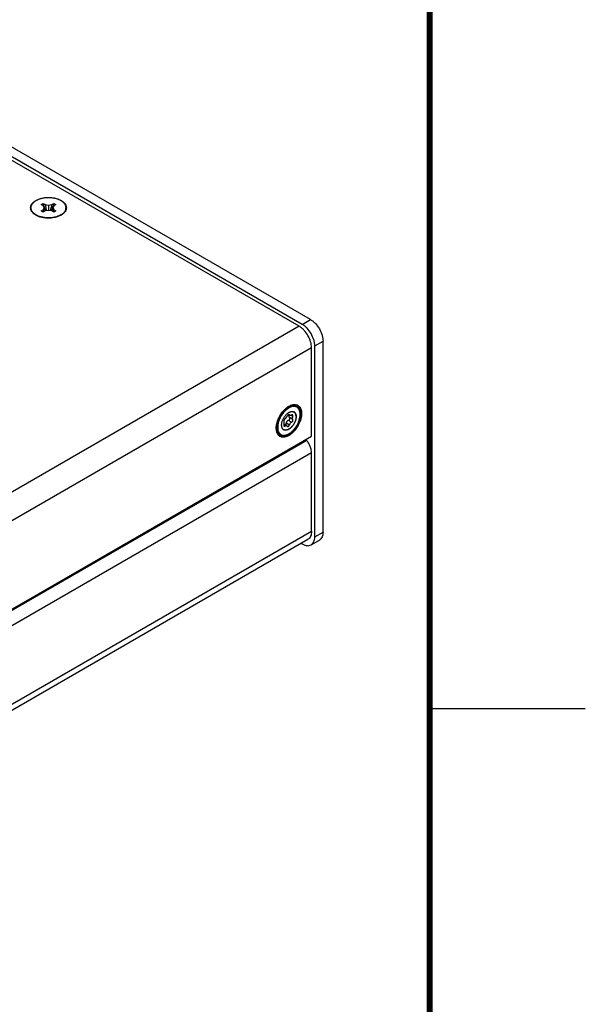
# Model space of a CAD drawing. Header units: inches. Extents: x 0 to 34, y 0 to 22.
# Tile 53 of 54: x 32.2 to 34, y 15.5 to 18.7. Entities that reach past the tile are written whole.
import ezdxf

# ---------------------------------------------------------------- set-up
doc = ezdxf.new("R2010")
doc.units = ezdxf.units.IN
doc.header["$LTSCALE"] = 1.87
doc.header["$MEASUREMENT"] = 0
doc.layers.get('0').update_dxf_attribs({"linetype": 'CONTINUOUS'})
doc.layers.add('02___PRT_ALL_AXES', color=7, linetype='CONTINUOUS')
doc.layers.add('COSMETIC', color=7, linetype='CONTINUOUS')

msp = doc.modelspace()

# ---------------------------------------------------------------- linework, layer by layer
at = {"color": 7, "linetype": 'CONTINUOUS'}
for p, q in [((33.1172, 17.7512), (27.2723, 21.126)), ((33.0907, 17.7359), (27.2458, 21.1107)), ((32.2512, 18.121), (32.2576, 18.1247)), ((32.2576, 18.1173), (32.2512, 18.121)), ((32.2576, 18.1247), (32.2639, 18.121)), ((32.2606, 18.1109), (32.2576, 18.1173)), ((32.2639, 18.121), (32.2751, 18.1193)), ((32.2751, 18.1193), (32.2862, 18.121)), ((32.2751, 18.1193), (32.2751, 18.1025)), ((32.2862, 18.121), (32.2926, 18.1247)), ((32.2926, 18.1173), (32.2896, 18.1109)), ((32.2926, 18.1247), (32.2989, 18.121)), ((32.2989, 18.121), (32.2926, 18.1173)), ((32.2353, 18.0874), (32.2302, 18.0913)), ((32.2512, 18.1008), (32.2576, 18.1045)), ((32.2576, 18.0971), (32.2512, 18.1008)), ((32.2576, 18.1045), (32.2606, 18.1109)), ((32.2639, 18.1008), (32.2576, 18.0971)), ((32.2751, 18.1025), (32.2639, 18.1008)), ((32.2862, 18.1008), (32.2751, 18.1025)), ((32.2926, 18.0971), (32.2862, 18.1008)), ((32.2896, 18.1109), (32.2926, 18.1045)), ((32.2926, 18.1045), (32.2989, 18.1008)), ((32.2989, 18.1008), (32.2926, 18.0971)), ((32.3148, 18.0879), (32.3199, 18.0913)), ((32.3154, 18.0879), (32.3199, 18.0913)), ((33.0907, 17.7359), (33.1172, 17.7512)), ((33.1307, 17.6667), (33.1572, 17.682)), ((33.1572, 17.068), (33.1572, 17.682)), ((33.1307, 17.0527), (33.1307, 17.6667)), ((33.0401, 17.4666), (33.0354, 17.4627)), ((33.0409, 17.4662), (33.0358, 17.462)), ((33.0454, 17.4701), (33.0401, 17.4666)), ((33.0494, 17.4721), (33.0454, 17.4701)), ((33.0491, 17.4123), (33.039, 17.4182)), ((33.0563, 17.4212), (33.0461, 17.4271)), ((33.047, 17.4458), (33.0503, 17.4439)), ((33.0491, 17.4451), (33.0478, 17.4459)), ((33.0491, 17.4451), (33.0486, 17.4457)), ((33.0597, 17.4301), (33.0495, 17.4359)), ((33.0597, 17.4396), (33.053, 17.4435)), ((33.0084, 17.4116), (33.008, 17.4052)), ((33.0115, 17.4048), (33.0117, 17.401)), ((33.0351, 17.409), (33.0313, 17.4112)), ((33.0319, 17.4149), (33.0406, 17.4098)), ((33.0423, 17.4083), (33.0431, 17.4076)), ((33.119, 17.0269), (33.1455, 17.0422)), ((33.1307, 17.0527), (33.1572, 17.068)), ((33.0868, 17.0319), (33.0907, 17.0297))]:
    msp.add_line(p, q, dxfattribs=at)
at = {"color": 3, "linetype": 'CONTINUOUS'}
for p, q in [((33.0805, 17.73), (27.256, 21.0929)), ((32.3204, 18.0905), (32.3157, 18.0874)), ((33.0805, 17.73), (30.9694, 16.5111)), ((33.1204, 17.6608), (31.0493, 16.4649)), ((33.1204, 17.3762), (33.1204, 17.6608)), ((33.0489, 17.4733), (33.0526, 17.4751)), ((33.0072, 17.3966), (33.0069, 17.4008)), ((31.2957, 16.3227), (33.1204, 17.3762)), ((33.1047, 17.3626), (31.2997, 16.3204)), ((33.1047, 17.3626), (33.1024, 17.3658)), ((33.1204, 17.3224), (31.342, 16.2955)), ((33.1204, 17.0705), (33.1204, 17.3224)), ((31.4057, 16.0804), (33.1204, 17.0705)), ((31.4057, 16.0613), (33.1087, 17.0446))]:
    msp.add_line(p, q, dxfattribs=at)
at = {"color": 2, "linetype": 'CONTINUOUS'}
msp.add_line((33.5, 16.5), (34, 16.5), dxfattribs=at)
at = {"color": 7, "linetype": 'CONTINUOUS', "const_width": 0.02}
msp.add_lwpolyline([(33.5, 0.5), (33.5, 21.5)], dxfattribs=at)
at = {"color": 7, "linetype": 'CONTINUOUS'}
for centre, radius, start, end in [((32.5596, 18.2152), 0.3153, 196.6821, 201.2205), ((32.6224, 18.1939), 0.3658, 191.4886, 194.623), ((31.9278, 18.1939), 0.3658, 345.377, 348.5114), ((31.9905, 18.2152), 0.3153, 338.7795, 343.3179), ((32.3446, 18.1442), 0.0957, 204.5637, 208.3967), ((32.4135, 18.1606), 0.1608, 197.981, 201.7743), ((32.1366, 18.1606), 0.1608, 338.2257, 342.019), ((32.2056, 18.1442), 0.0957, 331.6033, 335.4363), ((33.084, 17.4089), 0.069, 132.3481, 133.0276), ((33.0807, 17.4126), 0.0639, 127.779, 132.4167), ((33.0778, 17.4163), 0.0593, 126.5585, 127.7591), ((33.0664, 17.435), 0.0409, 112.4191, 114.5424), ((33.0586, 17.4447), 0.011, 59.9949, 62.119), ((33.0631, 17.4573), 0.0178, 60.0129, 69.6063), ((33.0638, 17.457), 0.0177, 60.0001, 62.609), ((33.0366, 17.4066), 0.011, 237.8918, 239.9943), ((33.0285, 17.3959), 0.0177, 237.3825, 239.999)]:
    msp.add_arc(centre, radius, start, end, dxfattribs=at)
at = {"color": 3, "linetype": 'CONTINUOUS'}
for centre, radius, start, end in [((32.2552, 18.1249), 0.0428, 230.5257, 233.4996), ((32.2694, 18.1515), 0.0731, 248.0437, 251.9492), ((33.0976, 17.398), 0.0902, 137.4134, 141.215), ((33.0695, 17.4362), 0.0425, 110.5178, 113.5059), ((33.0591, 17.4022), 0.0521, 179.9949, 181.5309)]:
    msp.add_arc(centre, radius, start, end, dxfattribs=at)
for points, knots in [([(32.228, 18.0919), (32.2261, 18.0934), (32.2229, 18.0965), (32.2193, 18.102), (32.2175, 18.1079), (32.2175, 18.1139), (32.2193, 18.1198), (32.2229, 18.1253), (32.228, 18.1303), (32.2322, 18.1331), (32.2344, 18.1344)], [0, 0, 0, 0, 0.134836, 0.257163, 0.370541, 0.480645, 0.59399, 0.716349, 0.851461, 1, 1, 1, 1]), ([(32.2344, 18.1344), (32.2369, 18.1358), (32.2422, 18.1383), (32.254, 18.1422), (32.2702, 18.1446), (32.2866, 18.1438), (32.2993, 18.1412), (32.3079, 18.1383), (32.3156, 18.1347), (32.3221, 18.1303), (32.3272, 18.1253), (32.3308, 18.1198), (32.3326, 18.1139), (32.3326, 18.1079), (32.3308, 18.102), (32.3285, 18.0985), (32.3272, 18.0969)], [0, 0, 0, 0, 0.065589, 0.136121, 0.28639, 0.439741, 0.51383, 0.584273, 0.649945, 0.710158, 0.764713, 0.814207, 0.86008, 0.904629, 0.95049, 1, 1, 1, 1]), ([(32.2421, 18.0837), (32.2409, 18.0842), (32.2366, 18.0861), (32.2325, 18.0884), (32.2297, 18.0905)], [0, 0, 0, 0, 0.263554, 1, 1, 1, 1]), ([(32.3029, 18.0819), (32.2985, 18.0804), (32.2892, 18.0784), (32.2748, 18.0774), (32.2605, 18.0784), (32.2512, 18.0806), (32.2468, 18.082)], [0, 0, 0, 0, 0.244973, 0.500387, 0.75571, 1, 1, 1, 1]), ([(32.3157, 18.0874), (32.3148, 18.0869), (32.3107, 18.0847), (32.3063, 18.0829), (32.3029, 18.0819)], [0, 0, 0, 0, 0.238183, 1, 1, 1, 1]), ([(32.3272, 18.0969), (32.3267, 18.0963), (32.3247, 18.094), (32.3223, 18.0919), (32.3204, 18.0905)], [0, 0, 0, 0, 0.238312, 1, 1, 1, 1]), ([(33.1204, 17.6608), (33.1204, 17.6639), (33.1198, 17.6705), (33.1167, 17.684), (33.1094, 17.7005), (33.0987, 17.7151), (33.0886, 17.7246), (33.0832, 17.7284), (33.0805, 17.73)], [0, 0, 0, 0, 0.114171, 0.23756, 0.499994, 0.762432, 0.885824, 1, 1, 1, 1]), ([(33.0882, 17.4491), (33.0882, 17.4463), (33.0878, 17.4404), (33.0853, 17.4282), (33.0792, 17.413), (33.0703, 17.3992), (33.0617, 17.3895), (33.0549, 17.3835), (33.0479, 17.3786), (33.0408, 17.3752), (33.0339, 17.3733), (33.0274, 17.3729), (33.0214, 17.3743), (33.0162, 17.3773), (33.0121, 17.3818), (33.0101, 17.3855), (33.0094, 17.3875)], [0, 0, 0, 0, 0.065588, 0.13612, 0.286391, 0.439746, 0.513838, 0.584283, 0.649957, 0.710171, 0.764726, 0.814219, 0.86009, 0.904636, 0.950494, 1, 1, 1, 1]), ([(33.0164, 17.4378), (33.0172, 17.4393), (33.0204, 17.4452), (33.0241, 17.4507), (33.0273, 17.4546)], [0, 0, 0, 0, 0.251379, 1, 1, 1, 1]), ([(33.0312, 17.4591), (33.0319, 17.4599), (33.0348, 17.463), (33.038, 17.4658), (33.0405, 17.4678)], [0, 0, 0, 0, 0.257191, 1, 1, 1, 1]), ([(33.0405, 17.4678), (33.0412, 17.4683), (33.0439, 17.4703), (33.0467, 17.4722), (33.0489, 17.4733)], [0, 0, 0, 0, 0.258973, 1, 1, 1, 1]), ([(33.0546, 17.4759), (33.0569, 17.4768), (33.0612, 17.478), (33.0678, 17.4783), (33.0738, 17.477), (33.0772, 17.475), (33.0787, 17.4738)], [0, 0, 0, 0, 0.280543, 0.535048, 0.770929, 1, 1, 1, 1]), ([(33.0787, 17.4738), (33.0803, 17.4726), (33.0831, 17.4695), (33.0861, 17.4636), (33.0879, 17.4567), (33.0882, 17.4517), (33.0882, 17.4491)], [0, 0, 0, 0, 0.218239, 0.453839, 0.713993, 1, 1, 1, 1]), ([(33.0069, 17.4022), (33.0069, 17.4035), (33.0072, 17.4094), (33.0082, 17.4153), (33.0094, 17.4196)], [0, 0, 0, 0, 0.236059, 1, 1, 1, 1]), ([(33.0094, 17.4196), (33.0098, 17.4212), (33.0116, 17.4274), (33.0142, 17.4334), (33.0164, 17.4378)], [0, 0, 0, 0, 0.244032, 1, 1, 1, 1]), ([(33.0094, 17.3875), (33.0091, 17.3882), (33.0081, 17.3911), (33.0075, 17.3942), (33.0072, 17.3966)], [0, 0, 0, 0, 0.238313, 1, 1, 1, 1]), ([(33.1204, 17.3224), (33.1204, 17.3257), (33.1196, 17.3327), (33.1164, 17.3431), (33.1115, 17.3533), (33.1071, 17.3596), (33.1047, 17.3626)], [0, 0, 0, 0, 0.227992, 0.477639, 0.738898, 1, 1, 1, 1]), ([(33.1204, 17.0705), (33.1204, 17.0676), (33.12, 17.0622), (33.1178, 17.0547), (33.1141, 17.0486), (33.1106, 17.0457), (33.1087, 17.0446)], [0, 0, 0, 0, 0.289536, 0.549108, 0.78225, 1, 1, 1, 1])]:
    msp.add_open_spline(points, degree=3, knots=knots, dxfattribs=at)
at = {"color": 7, "linetype": 'CONTINUOUS'}
for points, knots in [([(32.2302, 18.0913), (32.2293, 18.092), (32.2274, 18.0936), (32.2249, 18.0961), (32.2228, 18.0988), (32.2211, 18.1015), (32.2199, 18.1044), (32.2192, 18.1068), (32.2189, 18.1088), (32.2188, 18.1102), (32.2188, 18.1117), (32.2189, 18.1131), (32.2192, 18.1146), (32.2196, 18.1165), (32.2205, 18.1189), (32.222, 18.1217), (32.2235, 18.124), (32.225, 18.1257), (32.2266, 18.1274), (32.2289, 18.1295), (32.2319, 18.1318), (32.2341, 18.1332), (32.2353, 18.1339)], [0, 0, 0, 0, 0.070261, 0.136996, 0.200401, 0.260818, 0.318748, 0.374839, 0.402455, 0.429909, 0.457312, 0.484772, 0.512399, 0.540298, 0.59727, 0.656441, 0.718383, 0.750542, 0.783537, 0.852113, 0.924278, 1, 1, 1, 1]), ([(32.3199, 18.0913), (32.3209, 18.0921), (32.3229, 18.0937), (32.3255, 18.0964), (32.3276, 18.0992), (32.3293, 18.1021), (32.3303, 18.1046), (32.3308, 18.1066), (32.3311, 18.1081), (32.3313, 18.1097), (32.3313, 18.1112), (32.3313, 18.1127), (32.331, 18.1148), (32.3303, 18.1173), (32.329, 18.1203), (32.3272, 18.1232), (32.325, 18.1259), (32.3224, 18.1286), (32.3193, 18.1311), (32.3158, 18.1334), (32.312, 18.1355), (32.3079, 18.1373), (32.3034, 18.139), (32.2988, 18.1404), (32.2939, 18.1416), (32.2888, 18.1424), (32.2837, 18.143), (32.2784, 18.1434), (32.2731, 18.1434), (32.2679, 18.1432), (32.2627, 18.1426), (32.2576, 18.1418), (32.2527, 18.1407), (32.248, 18.1394), (32.2435, 18.1378), (32.2392, 18.136), (32.2366, 18.1346), (32.2353, 18.1339)], [0, 0, 0, 0, 0.028756, 0.056001, 0.081829, 0.1064, 0.129953, 0.141448, 0.152808, 0.16408, 0.175312, 0.186553, 0.197852, 0.220798, 0.24452, 0.26931, 0.295393, 0.322916, 0.35196, 0.382544, 0.414635, 0.448152, 0.48298, 0.518971, 0.555952, 0.593732, 0.6321, 0.670839, 0.709723, 0.748524, 0.787015, 0.824974, 0.862192, 0.898469, 0.933627, 0.967516, 1, 1, 1, 1]), ([(32.3148, 18.0879), (32.3134, 18.0871), (32.3103, 18.0855), (32.3055, 18.0835), (32.3003, 18.0818), (32.2948, 18.0804), (32.2891, 18.0794), (32.2832, 18.0787), (32.2772, 18.0784), (32.2712, 18.0784), (32.2653, 18.0789), (32.2595, 18.0796), (32.2538, 18.0808), (32.2484, 18.0822), (32.2433, 18.084), (32.2385, 18.0861), (32.2342, 18.0885), (32.2315, 18.0903), (32.2302, 18.0913)], [0, 0, 0, 0, 0.056666, 0.116071, 0.17791, 0.241822, 0.307381, 0.374125, 0.441561, 0.509181, 0.576472, 0.64293, 0.708069, 0.771435, 0.832621, 0.891276, 0.947129, 1, 1, 1, 1]), ([(33.1307, 17.6667), (33.1307, 17.6699), (33.1301, 17.6764), (33.127, 17.6899), (33.1197, 17.7065), (33.109, 17.7211), (33.0989, 17.7305), (33.0935, 17.7343), (33.0907, 17.7359)], [0, 0, 0, 0, 0.114171, 0.23756, 0.499994, 0.762432, 0.885824, 1, 1, 1, 1]), ([(33.1172, 17.7512), (33.12, 17.7496), (33.1254, 17.7458), (33.1355, 17.7364), (33.1462, 17.7218), (33.1535, 17.7052), (33.1566, 17.6917), (33.1572, 17.6852), (33.1572, 17.682)], [0, 0, 0, 0, 0.114176, 0.237568, 0.500006, 0.76244, 0.885829, 1, 1, 1, 1]), ([(33.0358, 17.462), (33.0341, 17.4605), (33.0308, 17.4572), (33.0264, 17.4519), (33.0222, 17.4461), (33.0185, 17.4399), (33.0153, 17.4335), (33.0127, 17.427), (33.0107, 17.4204), (33.0098, 17.416), (33.0094, 17.4138)], [0, 0, 0, 0, 0.121229, 0.246562, 0.374555, 0.503661, 0.632288, 0.758861, 0.881884, 1, 1, 1, 1]), ([(33.037, 17.4593), (33.0354, 17.4578), (33.0323, 17.4547), (33.0281, 17.4496), (33.0242, 17.4441), (33.0208, 17.4382), (33.0178, 17.4321), (33.0153, 17.4259), (33.0134, 17.4197), (33.0126, 17.4156), (33.0122, 17.4135)], [0, 0, 0, 0, 0.1217, 0.247284, 0.375342, 0.50437, 0.632826, 0.75919, 0.882017, 1, 1, 1, 1]), ([(33.0243, 17.4122), (33.0243, 17.4128), (33.0243, 17.4142), (33.0245, 17.417), (33.0252, 17.4206), (33.0264, 17.4249), (33.0281, 17.4293), (33.0301, 17.4336), (33.0326, 17.4377), (33.0353, 17.4416), (33.0383, 17.4451), (33.0415, 17.4483), (33.0449, 17.4509), (33.0483, 17.4531), (33.0511, 17.4544), (33.0534, 17.4551), (33.055, 17.4555), (33.0566, 17.4557), (33.0582, 17.4558), (33.0597, 17.4557), (33.0611, 17.4554), (33.0625, 17.455), (33.0633, 17.4546), (33.0637, 17.4544)], [0, 0, 0, 0, 0.030564, 0.062197, 0.128288, 0.197601, 0.269299, 0.342416, 0.415931, 0.488804, 0.560024, 0.628652, 0.693872, 0.755049, 0.811793, 0.838488, 0.864083, 0.888637, 0.912236, 0.935005, 0.957095, 0.978691, 1, 1, 1, 1]), ([(33.0514, 17.4723), (33.0505, 17.4719), (33.0487, 17.4711), (33.0461, 17.4697), (33.0435, 17.4681), (33.0418, 17.4669), (33.0409, 17.4662)], [0, 0, 0, 0, 0.236766, 0.482533, 0.737072, 1, 1, 1, 1]), ([(33.0526, 17.4698), (33.0518, 17.4694), (33.05, 17.4686), (33.0475, 17.4673), (33.045, 17.4657), (33.0433, 17.4645), (33.0425, 17.4639)], [0, 0, 0, 0, 0.236766, 0.482533, 0.737072, 1, 1, 1, 1]), ([(33.0491, 17.4726), (33.05, 17.4729), (33.0516, 17.4736), (33.0549, 17.4746), (33.0575, 17.4751), (33.0592, 17.4753)], [0, 0, 0, 0, 0.26268, 0.516814, 1, 1, 1, 1]), ([(33.061, 17.4752), (33.0593, 17.4751), (33.0568, 17.4747), (33.0534, 17.4738), (33.0516, 17.4731), (33.0508, 17.4728)], [0, 0, 0, 0, 0.479314, 0.734323, 1, 1, 1, 1]), ([(33.072, 17.4727), (33.0713, 17.4731), (33.0698, 17.4737), (33.0675, 17.4744), (33.065, 17.4748), (33.0624, 17.4749), (33.0597, 17.4747), (33.057, 17.4742), (33.0542, 17.4734), (33.0523, 17.4727), (33.0514, 17.4723)], [0, 0, 0, 0, 0.111969, 0.225693, 0.342377, 0.463068, 0.588624, 0.719696, 0.856736, 1, 1, 1, 1]), ([(33.0836, 17.4465), (33.0836, 17.4477), (33.0836, 17.45), (33.0831, 17.4535), (33.0825, 17.4562), (33.0819, 17.4583), (33.0812, 17.4602), (33.0802, 17.4624), (33.0787, 17.4648), (33.0769, 17.4669), (33.0749, 17.4687), (33.0726, 17.4701), (33.0702, 17.4712), (33.0675, 17.4719), (33.0648, 17.4722), (33.0618, 17.4722), (33.0588, 17.4717), (33.0557, 17.4709), (33.0536, 17.4702), (33.0526, 17.4698)], [0, 0, 0, 0, 0.075737, 0.147915, 0.21653, 0.249547, 0.281729, 0.343722, 0.402945, 0.459967, 0.515495, 0.570347, 0.625391, 0.68148, 0.73939, 0.799773, 0.86313, 0.929806, 1, 1, 1, 1]), ([(33.0592, 17.4753), (33.0603, 17.4754), (33.062, 17.4755), (33.0643, 17.4753), (33.0659, 17.475), (33.0675, 17.4746), (33.0691, 17.4741), (33.0706, 17.4735), (33.0715, 17.473), (33.072, 17.4728)], [0, 0, 0, 0, 0.260879, 0.387768, 0.512678, 0.635949, 0.757962, 0.879154, 1, 1, 1, 1]), ([(33.0693, 17.474), (33.0686, 17.4743), (33.0673, 17.4747), (33.0653, 17.4751), (33.0632, 17.4753), (33.0617, 17.4752), (33.061, 17.4752)], [0, 0, 0, 0, 0.241205, 0.487202, 0.739658, 1, 1, 1, 1]), ([(33.0641, 17.4542), (33.0646, 17.4539), (33.0657, 17.4532), (33.067, 17.4518), (33.0682, 17.4502), (33.0692, 17.4484), (33.07, 17.4463), (33.0705, 17.4441), (33.0709, 17.4416), (33.0709, 17.44), (33.0709, 17.4391)], [0, 0, 0, 0, 0.108013, 0.218062, 0.332, 0.451362, 0.577272, 0.710491, 0.851435, 1, 1, 1, 1]), ([(33.0706, 17.4393), (33.0706, 17.4401), (33.0705, 17.4418), (33.0702, 17.4441), (33.0697, 17.4463), (33.0689, 17.4484), (33.068, 17.4502), (33.0669, 17.4518), (33.0656, 17.4531), (33.0646, 17.4539), (33.0641, 17.4542)], [0, 0, 0, 0, 0.14808, 0.288805, 0.422026, 0.548111, 0.667755, 0.781973, 0.892154, 1, 1, 1, 1]), ([(33.0727, 17.4723), (33.0731, 17.4721), (33.074, 17.4715), (33.0753, 17.4705), (33.0765, 17.4694), (33.0777, 17.4682), (33.0787, 17.4669), (33.08, 17.4651), (33.0811, 17.463), (33.082, 17.4608), (33.0828, 17.4585), (33.0836, 17.4554), (33.0841, 17.4514), (33.0842, 17.4487), (33.0842, 17.4473)], [0, 0, 0, 0, 0.055592, 0.111346, 0.167479, 0.224193, 0.281662, 0.340042, 0.460087, 0.522091, 0.58554, 0.717041, 0.855166, 1, 1, 1, 1]), ([(33.0117, 17.401), (33.0118, 17.3998), (33.0121, 17.3975), (33.0129, 17.394), (33.014, 17.3909), (33.0154, 17.3881), (33.0171, 17.3856), (33.0191, 17.3835), (33.0214, 17.3818), (33.0239, 17.3805), (33.0266, 17.3796), (33.0295, 17.3791), (33.0326, 17.379), (33.0358, 17.3794), (33.0391, 17.3802), (33.0425, 17.3814), (33.0459, 17.383), (33.0493, 17.385), (33.0528, 17.3873), (33.0561, 17.39), (33.0594, 17.3931), (33.0626, 17.3964), (33.0656, 17.3999), (33.0685, 17.4037), (33.0712, 17.4078), (33.0737, 17.4119), (33.076, 17.4162), (33.0779, 17.4206), (33.0797, 17.425), (33.0811, 17.4294), (33.0822, 17.4338), (33.083, 17.4381), (33.0835, 17.4423), (33.0836, 17.4451), (33.0836, 17.4465)], [0, 0, 0, 0, 0.029483, 0.057413, 0.083856, 0.108946, 0.132894, 0.155986, 0.178574, 0.201053, 0.223826, 0.247271, 0.271713, 0.297406, 0.324524, 0.353172, 0.383384, 0.415139, 0.448366, 0.482954, 0.518755, 0.555598, 0.593286, 0.631608, 0.670339, 0.709248, 0.7481, 0.786659, 0.824697, 0.861994, 0.898346, 0.933566, 0.967494, 1, 1, 1, 1]), ([(33.0826, 17.4337), (33.0821, 17.4316), (33.081, 17.4275), (33.0787, 17.4213), (33.0759, 17.4152), (33.0727, 17.4094), (33.069, 17.4037), (33.065, 17.3985), (33.0607, 17.3937), (33.0561, 17.3894), (33.0514, 17.3857), (33.0466, 17.3826), (33.0418, 17.3803), (33.037, 17.3787), (33.033, 17.378), (33.0299, 17.3779), (33.0277, 17.378), (33.0256, 17.3783), (33.0235, 17.3788), (33.0215, 17.3796), (33.0203, 17.3802), (33.0197, 17.3806)], [0, 0, 0, 0, 0.069058, 0.140163, 0.212617, 0.285668, 0.358542, 0.43047, 0.500721, 0.568633, 0.63365, 0.695355, 0.753514, 0.808114, 0.859403, 0.883983, 0.907956, 0.931425, 0.9545, 0.977309, 1, 1, 1, 1]), ([(33.0706, 17.4393), (33.0706, 17.4386), (33.0705, 17.4373), (33.0703, 17.4345), (33.0696, 17.4309), (33.0684, 17.4265), (33.0668, 17.4222), (33.0647, 17.4179), (33.0622, 17.4138), (33.0595, 17.4099), (33.0565, 17.4063), (33.0533, 17.4032), (33.0499, 17.4005), (33.0471, 17.3987), (33.0448, 17.3976), (33.0431, 17.3969), (33.0414, 17.3964), (33.0398, 17.396), (33.0382, 17.3958), (33.0366, 17.3957), (33.0351, 17.3958), (33.0337, 17.396), (33.0324, 17.3965), (33.0315, 17.3968), (33.0311, 17.3971)], [0, 0, 0, 0, 0.030561, 0.062194, 0.128286, 0.197597, 0.269293, 0.342408, 0.415922, 0.488793, 0.560011, 0.628636, 0.693853, 0.755027, 0.783981, 0.811804, 0.838496, 0.864091, 0.888642, 0.91224, 0.935008, 0.957097, 0.978692, 1, 1, 1, 1]), ([(33.0709, 17.4391), (33.0709, 17.4384), (33.0709, 17.4371), (33.0706, 17.4342), (33.07, 17.4306), (33.0687, 17.4262), (33.067, 17.4218), (33.0649, 17.4175), (33.0625, 17.4133), (33.0597, 17.4094), (33.0566, 17.4059), (33.0539, 17.4033), (33.0516, 17.4014), (33.0499, 17.4001), (33.0482, 17.399), (33.0465, 17.3981), (33.0448, 17.3972), (33.0431, 17.3966), (33.0414, 17.3961), (33.0398, 17.3957), (33.0382, 17.3955), (33.0366, 17.3955), (33.0351, 17.3956), (33.0337, 17.3959), (33.0323, 17.3964), (33.0315, 17.3968), (33.0311, 17.3971)], [0, 0, 0, 0, 0.030656, 0.062393, 0.12872, 0.198294, 0.270255, 0.343615, 0.417331, 0.490339, 0.561611, 0.630193, 0.663225, 0.695291, 0.72632, 0.756255, 0.78506, 0.812717, 0.839237, 0.864654, 0.889035, 0.912479, 0.935119, 0.957118, 0.978673, 1, 1, 1, 1]), ([(33.0351, 17.4322), (33.035, 17.4321), (33.0346, 17.4319), (33.0342, 17.4315), (33.0337, 17.431), (33.0331, 17.4302), (33.0325, 17.4292), (33.032, 17.4281), (33.0317, 17.4271), (33.0315, 17.4265), (33.0314, 17.4258), (33.0313, 17.4252), (33.0313, 17.4247), (33.0314, 17.4242), (33.0315, 17.4238), (33.0316, 17.4235), (33.0317, 17.4234)], [0, 0, 0, 0, 0.057531, 0.119964, 0.186507, 0.256341, 0.401988, 0.548646, 0.619729, 0.687944, 0.752402, 0.812347, 0.867207, 0.916683, 0.960811, 1, 1, 1, 1]), ([(33.0325, 17.4195), (33.0325, 17.4199), (33.0325, 17.4207), (33.0324, 17.4217), (33.0321, 17.4226), (33.0318, 17.4232), (33.0317, 17.4234)], [0, 0, 0, 0, 0.296564, 0.562118, 0.795782, 1, 1, 1, 1]), ([(33.0317, 17.4139), (33.0318, 17.4144), (33.0321, 17.4153), (33.0323, 17.4168), (33.0325, 17.4182), (33.0325, 17.4191), (33.0325, 17.4195)], [0, 0, 0, 0, 0.265939, 0.524167, 0.770243, 1, 1, 1, 1]), ([(33.0351, 17.4322), (33.0354, 17.4325), (33.0361, 17.433), (33.0371, 17.4339), (33.038, 17.4349), (33.039, 17.436), (33.0399, 17.4372), (33.0408, 17.4385), (33.0416, 17.4398), (33.042, 17.4407), (33.0423, 17.4411)], [0, 0, 0, 0, 0.104909, 0.219428, 0.342005, 0.470751, 0.603355, 0.737336, 0.870331, 1, 1, 1, 1]), ([(33.0353, 17.4129), (33.0355, 17.4129), (33.036, 17.4131), (33.0367, 17.4135), (33.0373, 17.414), (33.0379, 17.4147), (33.0383, 17.4155), (33.0388, 17.4166), (33.0389, 17.4176), (33.039, 17.4182)], [0, 0, 0, 0, 0.107171, 0.219283, 0.337502, 0.461951, 0.591864, 0.725905, 1, 1, 1, 1]), ([(33.0461, 17.4271), (33.0456, 17.427), (33.0446, 17.4267), (33.0435, 17.4261), (33.0427, 17.4256), (33.0419, 17.425), (33.0409, 17.424), (33.0402, 17.423), (33.0398, 17.422), (33.0394, 17.421), (33.0391, 17.4198), (33.039, 17.4187), (33.039, 17.4182)], [0, 0, 0, 0, 0.121015, 0.243325, 0.304948, 0.366863, 0.49148, 0.617265, 0.68062, 0.744212, 0.871935, 1, 1, 1, 1]), ([(33.0486, 17.4457), (33.0485, 17.4458), (33.0483, 17.4458), (33.0479, 17.4459), (33.0476, 17.4459), (33.0472, 17.4458), (33.0467, 17.4457), (33.0463, 17.4455), (33.0458, 17.4453), (33.0454, 17.445), (33.0449, 17.4446), (33.0443, 17.444), (33.0436, 17.4433), (33.0429, 17.4422), (33.0424, 17.4415), (33.0423, 17.4411)], [0, 0, 0, 0, 0.038298, 0.078883, 0.122865, 0.170954, 0.22352, 0.280622, 0.342103, 0.407601, 0.476629, 0.548579, 0.698365, 0.850962, 1, 1, 1, 1]), ([(33.0461, 17.4271), (33.0466, 17.4272), (33.0475, 17.4275), (33.0488, 17.4283), (33.0498, 17.4295), (33.0504, 17.4306), (33.0507, 17.4315), (33.0508, 17.4322), (33.0509, 17.433), (33.0508, 17.4336), (33.0506, 17.4343), (33.0503, 17.4349), (33.05, 17.4355), (33.0497, 17.4358), (33.0495, 17.4359)], [0, 0, 0, 0, 0.126927, 0.257633, 0.390323, 0.521861, 0.586299, 0.649327, 0.710796, 0.770711, 0.829224, 0.886676, 0.943489, 1, 1, 1, 1]), ([(33.0489, 17.4447), (33.0487, 17.4444), (33.0483, 17.4437), (33.0479, 17.4429), (33.0476, 17.4422), (33.0475, 17.4415), (33.0474, 17.4409), (33.0474, 17.4406)], [0, 0, 0, 0, 0.260569, 0.513182, 0.636899, 0.759201, 1, 1, 1, 1]), ([(33.0474, 17.4406), (33.0474, 17.4401), (33.0475, 17.4395), (33.0477, 17.4387), (33.0481, 17.4378), (33.0486, 17.4369), (33.0492, 17.4362), (33.0495, 17.4359)], [0, 0, 0, 0, 0.246188, 0.369777, 0.493962, 0.744901, 1, 1, 1, 1]), ([(33.0491, 17.4451), (33.0492, 17.445), (33.0493, 17.4447), (33.0496, 17.4444), (33.0499, 17.4441), (33.0501, 17.444), (33.0503, 17.4439)], [0, 0, 0, 0, 0.253876, 0.502359, 0.749576, 1, 1, 1, 1]), ([(33.0563, 17.4212), (33.0554, 17.4209), (33.0538, 17.4199), (33.0517, 17.4178), (33.0501, 17.4152), (33.0494, 17.4133), (33.0491, 17.4123)], [0, 0, 0, 0, 0.232638, 0.481422, 0.740007, 1, 1, 1, 1]), ([(33.0503, 17.4439), (33.0504, 17.4438), (33.0508, 17.4436), (33.0514, 17.4435), (33.0521, 17.4434), (33.0529, 17.4434), (33.0537, 17.4436), (33.0545, 17.4438), (33.0554, 17.4441), (33.056, 17.4443), (33.0563, 17.4445)], [0, 0, 0, 0, 0.095939, 0.198362, 0.309052, 0.428992, 0.558444, 0.697211, 0.844739, 1, 1, 1, 1]), ([(33.0594, 17.4447), (33.0593, 17.4447), (33.0591, 17.4448), (33.0586, 17.445), (33.0581, 17.445), (33.0576, 17.4449), (33.057, 17.4448), (33.0566, 17.4446), (33.0563, 17.4445)], [0, 0, 0, 0, 0.105482, 0.214616, 0.448728, 0.575995, 0.710488, 1, 1, 1, 1]), ([(33.0563, 17.4212), (33.0567, 17.4214), (33.0573, 17.4217), (33.058, 17.4223), (33.0587, 17.423), (33.0594, 17.424), (33.0601, 17.4253), (33.0605, 17.4266), (33.0606, 17.4277), (33.0604, 17.4286), (33.0603, 17.4291), (33.06, 17.4296), (33.0598, 17.4299), (33.0597, 17.4301)], [0, 0, 0, 0, 0.124298, 0.190152, 0.25782, 0.396132, 0.534068, 0.666256, 0.78847, 0.84527, 0.899188, 0.950594, 1, 1, 1, 1]), ([(33.0597, 17.4396), (33.0595, 17.4392), (33.0591, 17.4383), (33.0586, 17.437), (33.0583, 17.4356), (33.0582, 17.4347), (33.0582, 17.4343)], [0, 0, 0, 0, 0.265444, 0.521528, 0.766618, 1, 1, 1, 1]), ([(33.0582, 17.4343), (33.0582, 17.4339), (33.0583, 17.4331), (33.0586, 17.432), (33.059, 17.4309), (33.0595, 17.4303), (33.0597, 17.4301)], [0, 0, 0, 0, 0.266091, 0.519903, 0.763568, 1, 1, 1, 1]), ([(33.0597, 17.4396), (33.0598, 17.4398), (33.0601, 17.4404), (33.0604, 17.4411), (33.0605, 17.4419), (33.0605, 17.4426), (33.0605, 17.4433), (33.0602, 17.4439), (33.0599, 17.4443), (33.0597, 17.4445), (33.0595, 17.4446), (33.0594, 17.4447)], [0, 0, 0, 0, 0.156705, 0.305768, 0.445052, 0.573529, 0.691088, 0.799066, 0.900469, 0.950184, 1, 1, 1, 1]), ([(33.0842, 17.4473), (33.0842, 17.4462), (33.0842, 17.444), (33.0838, 17.4406), (33.0833, 17.4371), (33.0829, 17.4348), (33.0826, 17.4337)], [0, 0, 0, 0, 0.238919, 0.485645, 0.739523, 1, 1, 1, 1]), ([(33.019, 17.381), (33.0182, 17.3814), (33.0167, 17.3824), (33.0146, 17.3843), (33.0128, 17.3864), (33.0113, 17.3889), (33.01, 17.3915), (33.0089, 17.3945), (33.0082, 17.3976), (33.0078, 17.3997), (33.0077, 17.4008)], [0, 0, 0, 0, 0.114462, 0.230003, 0.347791, 0.468791, 0.593877, 0.723778, 0.859075, 1, 1, 1, 1]), ([(33.008, 17.4052), (33.008, 17.4038), (33.0081, 17.4011), (33.0086, 17.3972), (33.0095, 17.3936), (33.0108, 17.3903), (33.0123, 17.3874), (33.0139, 17.3852), (33.0153, 17.3837), (33.0165, 17.3827), (33.0177, 17.3817), (33.0185, 17.3812), (33.019, 17.381)], [0, 0, 0, 0, 0.148557, 0.289452, 0.422641, 0.548537, 0.667874, 0.781791, 0.837226, 0.891911, 0.946084, 1, 1, 1, 1]), ([(33.0094, 17.4138), (33.0092, 17.4123), (33.0088, 17.4093), (33.0087, 17.4063), (33.0087, 17.4048)], [0, 0, 0, 0, 0.511171, 1, 1, 1, 1]), ([(33.0087, 17.4048), (33.0087, 17.4035), (33.0088, 17.4009), (33.0093, 17.3971), (33.0101, 17.3936), (33.0113, 17.3903), (33.0127, 17.3874), (33.0142, 17.3853), (33.0156, 17.3838), (33.0166, 17.3827), (33.0178, 17.3818), (33.0186, 17.3812), (33.019, 17.381)], [0, 0, 0, 0, 0.14795, 0.28851, 0.421694, 0.547816, 0.667516, 0.781795, 0.837354, 0.892094, 0.946233, 1, 1, 1, 1]), ([(33.0122, 17.4135), (33.012, 17.412), (33.0117, 17.4091), (33.0115, 17.4062), (33.0115, 17.4048)], [0, 0, 0, 0, 0.511171, 1, 1, 1, 1]), ([(33.0307, 17.3973), (33.0302, 17.3976), (33.0292, 17.3983), (33.0279, 17.3997), (33.0268, 17.4013), (33.0259, 17.4031), (33.0252, 17.4051), (33.0246, 17.4073), (33.0243, 17.4097), (33.0243, 17.4113), (33.0243, 17.4122)], [0, 0, 0, 0, 0.107848, 0.218028, 0.332242, 0.451886, 0.577973, 0.71119, 0.851907, 1, 1, 1, 1]), ([(33.0317, 17.4139), (33.0316, 17.4136), (33.0315, 17.413), (33.0313, 17.4121), (33.0313, 17.4113), (33.0313, 17.4105), (33.0315, 17.4099), (33.0317, 17.4093), (33.032, 17.4089), (33.0323, 17.4086), (33.0324, 17.4085), (33.0325, 17.4085)], [0, 0, 0, 0, 0.156739, 0.308136, 0.451184, 0.583773, 0.704429, 0.812837, 0.910235, 0.955821, 1, 1, 1, 1]), ([(33.0325, 17.4085), (33.0326, 17.4084), (33.0328, 17.4083), (33.0331, 17.4083), (33.0334, 17.4082), (33.0337, 17.4083), (33.0341, 17.4084), (33.0346, 17.4086), (33.0349, 17.4088), (33.0351, 17.409)], [0, 0, 0, 0, 0.108967, 0.218382, 0.33086, 0.448671, 0.573605, 0.706918, 1, 1, 1, 1]), ([(33.0406, 17.4098), (33.0404, 17.41), (33.04, 17.4102), (33.0393, 17.4103), (33.0386, 17.4104), (33.0379, 17.4104), (33.0372, 17.4102), (33.0365, 17.4099), (33.0358, 17.4095), (33.0353, 17.4092), (33.0351, 17.409)], [0, 0, 0, 0, 0.118302, 0.234628, 0.350983, 0.469509, 0.592218, 0.720831, 0.856595, 1, 1, 1, 1]), ([(33.0423, 17.4083), (33.042, 17.4087), (33.0416, 17.4092), (33.041, 17.4097), (33.0406, 17.4098)], [0, 0, 0, 0, 0.515464, 1, 1, 1, 1]), ([(33.0431, 17.4076), (33.0432, 17.4075), (33.0435, 17.4074), (33.0439, 17.4073), (33.0443, 17.4073), (33.0447, 17.4073), (33.0452, 17.4074), (33.0458, 17.4077), (33.0466, 17.4082), (33.0474, 17.409), (33.0482, 17.41), (33.0488, 17.4111), (33.049, 17.4119), (33.0491, 17.4123)], [0, 0, 0, 0, 0.048236, 0.096642, 0.146128, 0.197466, 0.251261, 0.307903, 0.430105, 0.563694, 0.705925, 0.85284, 1, 1, 1, 1]), ([(33.119, 17.0269), (33.1208, 17.0279), (33.1243, 17.0309), (33.128, 17.0369), (33.1302, 17.0444), (33.1307, 17.0499), (33.1307, 17.0527)], [0, 0, 0, 0, 0.21775, 0.450892, 0.710464, 1, 1, 1, 1]), ([(33.1572, 17.068), (33.1572, 17.0652), (33.1568, 17.0597), (33.1545, 17.0522), (33.1508, 17.0462), (33.1473, 17.0432), (33.1455, 17.0422)], [0, 0, 0, 0, 0.289536, 0.549108, 0.78225, 1, 1, 1, 1]), ([(33.0907, 17.0297), (33.0932, 17.0282), (33.0981, 17.0259), (33.1057, 17.024), (33.1128, 17.0242), (33.1171, 17.0258), (33.119, 17.0269)], [0, 0, 0, 0, 0.289542, 0.549115, 0.782256, 1, 1, 1, 1])]:
    msp.add_open_spline(points, degree=3, knots=knots, dxfattribs=at)
for points in [[(32.2642, 18.1009), (32.2642, 18.1009), (32.2642, 18.1008), (32.2642, 18.1008)], [(32.286, 18.1009), (32.286, 18.1009), (32.286, 18.1008), (32.2859, 18.1008)]]:
    msp.add_open_spline(points, degree=3, dxfattribs=at)
at = {"layer": '02___PRT_ALL_AXES', "color": 7, "linetype": 'CONTINUOUS'}
for p, q in [((33.0491, 17.4726), (33.0467, 17.4715)), ((33.0727, 17.4723), (33.072, 17.4728)), ((33.0077, 17.4008), (33.0075, 17.4022)), ((33.0197, 17.3806), (33.019, 17.381))]:
    msp.add_line(p, q, dxfattribs=at)
at = {"layer": 'COSMETIC', "color": 7, "linetype": 'CONTINUOUS'}
for p, q in [((33.0322, 17.4591), (33.0307, 17.4574)), ((33.0337, 17.4607), (33.0322, 17.4591)), ((33.0369, 17.4637), (33.0337, 17.4607)), ((33.0418, 17.4677), (33.0369, 17.4637)), ((33.0534, 17.4744), (33.0492, 17.4724)), ((33.01, 17.419), (33.0091, 17.4148)), ((33.0078, 17.4027), (33.0078, 17.4008)), ((33.0078, 17.4008), (33.0078, 17.4008)), ((33.0078, 17.4008), (33.008, 17.3989)), ((33.008, 17.3989), (33.0081, 17.3971))]:
    msp.add_line(p, q, dxfattribs=at)
for points, knots in [([(33.0307, 17.4574), (33.0301, 17.4567), (33.0292, 17.4557), (33.0283, 17.4545), (33.0277, 17.4538), (33.0273, 17.4533), (33.0269, 17.4528), (33.0265, 17.4524), (33.0263, 17.4522), (33.0262, 17.452), (33.0261, 17.4519), (33.026, 17.4517), (33.0258, 17.4515), (33.0256, 17.4511), (33.0252, 17.4506), (33.0247, 17.4499), (33.024, 17.4489), (33.0234, 17.448), (33.0228, 17.4472), (33.0225, 17.4467), (33.0222, 17.4464), (33.0221, 17.4461), (33.0219, 17.4459), (33.0218, 17.4457), (33.0216, 17.4454), (33.0213, 17.4449), (33.021, 17.4443), (33.0206, 17.4437), (33.0201, 17.4429), (33.0197, 17.4421), (33.0192, 17.4413), (33.0188, 17.4407), (33.0185, 17.4402), (33.0183, 17.4398), (33.0182, 17.4396), (33.0181, 17.4395), (33.018, 17.4393), (33.0179, 17.4391), (33.0178, 17.4387), (33.0175, 17.4382), (33.0172, 17.4376), (33.0168, 17.4368), (33.0164, 17.4359), (33.016, 17.4351), (33.0157, 17.4345), (33.0154, 17.4338), (33.0151, 17.4334), (33.015, 17.4331), (33.0149, 17.4329), (33.0148, 17.4328), (33.0147, 17.4325), (33.0146, 17.4323), (33.0145, 17.4319), (33.0143, 17.4313), (33.0139, 17.4305), (33.0135, 17.4294), (33.0131, 17.4284), (33.0127, 17.4275), (33.0125, 17.427), (33.0124, 17.4266), (33.0123, 17.4263), (33.0122, 17.4261), (33.0121, 17.4259), (33.0121, 17.4257), (33.012, 17.4254), (33.0118, 17.4249), (33.0116, 17.4243), (33.0114, 17.4236), (33.0112, 17.4228), (33.0107, 17.4212), (33.0103, 17.4199), (33.01, 17.419)], [0, 0, 0, 0, 0.0625, 0.09375, 0.109375, 0.125, 0.140625, 0.15625, 0.160156, 0.164062, 0.167969, 0.171875, 0.179688, 0.1875, 0.203125, 0.21875, 0.25, 0.28125, 0.296875, 0.3125, 0.320312, 0.328125, 0.332031, 0.335938, 0.34375, 0.359375, 0.375, 0.390625, 0.40625, 0.4375, 0.453125, 0.46875, 0.484375, 0.492188, 0.496094, 0.5, 0.503906, 0.507812, 0.515625, 0.53125, 0.546875, 0.5625, 0.59375, 0.609375, 0.625, 0.640625, 0.65625, 0.660156, 0.664062, 0.667969, 0.671875, 0.679688, 0.6875, 0.703125, 0.71875, 0.75, 0.78125, 0.796875, 0.8125, 0.820312, 0.828125, 0.832031, 0.835938, 0.839844, 0.84375, 0.859375, 0.875, 0.890625, 0.90625, 0.9375, 1, 1, 1, 1]), ([(33.0492, 17.4724), (33.0491, 17.4724), (33.0488, 17.4722), (33.0485, 17.4721), (33.0483, 17.4719), (33.0482, 17.4719), (33.0481, 17.4719), (33.048, 17.4718), (33.0479, 17.4717), (33.0477, 17.4716), (33.0474, 17.4714), (33.0471, 17.4713), (33.0468, 17.4711), (33.0464, 17.4709), (33.0461, 17.4707), (33.0458, 17.4705), (33.0456, 17.4703), (33.0453, 17.4702), (33.045, 17.47), (33.0447, 17.4698), (33.0444, 17.4696), (33.0441, 17.4694), (33.0438, 17.4692), (33.0435, 17.4689), (33.0433, 17.4688), (33.0431, 17.4687), (33.043, 17.4686), (33.0427, 17.4684), (33.0423, 17.4681), (33.0419, 17.4678), (33.0418, 17.4677)], [0, 0, 0, 0, 0.0625, 0.125, 0.140625, 0.15625, 0.164062, 0.171875, 0.1875, 0.21875, 0.25, 0.3125, 0.34375, 0.375, 0.4375, 0.46875, 0.5, 0.53125, 0.5625, 0.625, 0.65625, 0.6875, 0.75, 0.78125, 0.8125, 0.828125, 0.84375, 0.875, 0.9375, 1, 1, 1, 1]), ([(33.0874, 17.4486), (33.0873, 17.4492), (33.0872, 17.4505), (33.087, 17.4521), (33.0869, 17.4534), (33.0868, 17.4544), (33.0868, 17.4552), (33.0867, 17.4558), (33.0867, 17.4562), (33.0866, 17.4565), (33.0866, 17.4567), (33.0866, 17.457), (33.0866, 17.4572), (33.0866, 17.4573), (33.0865, 17.4574), (33.0865, 17.4575), (33.0865, 17.4576), (33.0864, 17.4577), (33.0864, 17.4579), (33.0863, 17.4581), (33.0862, 17.4585), (33.086, 17.459), (33.0858, 17.4597), (33.0855, 17.4605), (33.0853, 17.4613), (33.085, 17.4621), (33.0848, 17.4628), (33.0846, 17.4634), (33.0845, 17.4638), (33.0844, 17.4641), (33.0843, 17.4644), (33.0842, 17.4646), (33.0842, 17.4647), (33.0842, 17.4648), (33.0842, 17.4648), (33.0841, 17.4648), (33.0841, 17.4649), (33.0841, 17.4649), (33.084, 17.465), (33.0839, 17.4651), (33.0838, 17.4653), (33.0836, 17.4656), (33.0833, 17.466), (33.083, 17.4666), (33.0824, 17.4674), (33.0819, 17.4683), (33.0814, 17.469), (33.0811, 17.4695), (33.0809, 17.4698), (33.0807, 17.4701), (33.0805, 17.4703), (33.0804, 17.4704), (33.0803, 17.4706), (33.0803, 17.4707), (33.0802, 17.4707), (33.0802, 17.4707), (33.0801, 17.4708), (33.08, 17.4709), (33.0799, 17.471), (33.0798, 17.4711), (33.0796, 17.4712), (33.0793, 17.4714), (33.079, 17.4716), (33.0786, 17.4719), (33.0782, 17.4723), (33.0776, 17.4727), (33.077, 17.4732), (33.0765, 17.4736), (33.0761, 17.4739), (33.0758, 17.4741), (33.0756, 17.4743), (33.0754, 17.4744), (33.0752, 17.4745), (33.0751, 17.4746), (33.075, 17.4747), (33.075, 17.4747), (33.0749, 17.4748), (33.0749, 17.4748), (33.0748, 17.4748), (33.0746, 17.4749), (33.0744, 17.4749), (33.0742, 17.475), (33.0739, 17.4751), (33.0736, 17.4752), (33.0731, 17.4753), (33.0723, 17.4756), (33.0714, 17.4759), (33.0704, 17.4762), (33.0699, 17.4764), (33.0694, 17.4765), (33.0691, 17.4766), (33.0689, 17.4767), (33.0687, 17.4767), (33.0686, 17.4767), (33.0686, 17.4768), (33.0685, 17.4768), (33.0685, 17.4768), (33.0685, 17.4768), (33.0684, 17.4768), (33.0683, 17.4768), (33.0681, 17.4768), (33.0679, 17.4768), (33.0675, 17.4768), (33.0671, 17.4767), (33.0666, 17.4767), (33.0659, 17.4767), (33.0652, 17.4767), (33.0644, 17.4767), (33.0636, 17.4767), (33.0629, 17.4767), (33.0624, 17.4767), (33.0621, 17.4767), (33.0618, 17.4767), (33.0616, 17.4767), (33.0615, 17.4767), (33.0614, 17.4767), (33.0613, 17.4767), (33.0612, 17.4766), (33.0612, 17.4766), (33.0611, 17.4766), (33.0609, 17.4766), (33.0608, 17.4765), (33.0605, 17.4764), (33.0603, 17.4764), (33.0599, 17.4763), (33.0593, 17.4761), (33.0586, 17.4759), (33.0577, 17.4756), (33.0566, 17.4753), (33.0551, 17.4749), (33.054, 17.4746), (33.0534, 17.4744)], [0, 0, 0, 0, 0.03125, 0.0625, 0.078125, 0.09375, 0.109375, 0.117188, 0.125, 0.128906, 0.132812, 0.136719, 0.140625, 0.141602, 0.142578, 0.144531, 0.146484, 0.148438, 0.152344, 0.15625, 0.164062, 0.171875, 0.1875, 0.203125, 0.21875, 0.234375, 0.25, 0.257812, 0.265625, 0.273438, 0.277344, 0.28125, 0.283203, 0.28418, 0.285156, 0.285645, 0.286133, 0.287109, 0.289062, 0.292969, 0.296875, 0.304688, 0.3125, 0.328125, 0.34375, 0.375, 0.390625, 0.398438, 0.40625, 0.414062, 0.417969, 0.421875, 0.425781, 0.427734, 0.428711, 0.429688, 0.431641, 0.433594, 0.4375, 0.441406, 0.445312, 0.453125, 0.460938, 0.46875, 0.484375, 0.5, 0.515625, 0.53125, 0.539062, 0.546875, 0.554688, 0.558594, 0.5625, 0.566406, 0.568359, 0.570312, 0.571289, 0.572266, 0.574219, 0.578125, 0.582031, 0.585938, 0.59375, 0.601562, 0.609375, 0.625, 0.65625, 0.671875, 0.6875, 0.695312, 0.703125, 0.707031, 0.710938, 0.712891, 0.713867, 0.714355, 0.714844, 0.71582, 0.716797, 0.71875, 0.722656, 0.726562, 0.734375, 0.742188, 0.75, 0.765625, 0.78125, 0.796875, 0.8125, 0.828125, 0.835938, 0.84375, 0.847656, 0.851562, 0.853516, 0.855469, 0.857422, 0.858398, 0.859375, 0.861328, 0.863281, 0.867188, 0.871094, 0.875, 0.882812, 0.890625, 0.90625, 0.921875, 0.9375, 0.96875, 1, 1, 1, 1]), ([(33.0081, 17.3971), (33.0082, 17.3966), (33.0085, 17.3955), (33.0088, 17.3941), (33.009, 17.393), (33.0092, 17.3922), (33.0094, 17.3914), (33.0096, 17.3907), (33.0097, 17.3902), (33.0098, 17.3898), (33.0098, 17.3896), (33.0099, 17.3894), (33.0099, 17.3893), (33.0099, 17.3892), (33.0099, 17.3891), (33.01, 17.389), (33.01, 17.389), (33.01, 17.3889), (33.0101, 17.3888), (33.0102, 17.3886), (33.0103, 17.3883), (33.0105, 17.388), (33.0107, 17.3876), (33.011, 17.387), (33.0113, 17.3863), (33.0117, 17.3857), (33.012, 17.385), (33.0123, 17.3845), (33.0125, 17.384), (33.0127, 17.3837), (33.0129, 17.3834), (33.013, 17.3831), (33.0131, 17.3829), (33.0132, 17.3827), (33.0133, 17.3826), (33.0133, 17.3826), (33.0133, 17.3825), (33.0134, 17.3825), (33.0134, 17.3824), (33.0135, 17.3823), (33.0137, 17.3822), (33.0139, 17.382), (33.0142, 17.3817), (33.0145, 17.3814), (33.0149, 17.381), (33.0154, 17.3805), (33.0158, 17.38), (33.0163, 17.3795), (33.0168, 17.3791), (33.0172, 17.3787), (33.0175, 17.3784), (33.0176, 17.3782), (33.0178, 17.3781), (33.0179, 17.378), (33.0179, 17.3779), (33.018, 17.3779), (33.018, 17.3779), (33.018, 17.3778), (33.018, 17.3778), (33.0181, 17.3778), (33.0182, 17.3778), (33.0183, 17.3777), (33.0185, 17.3776), (33.0187, 17.3775), (33.0189, 17.3774), (33.0192, 17.3773), (33.0196, 17.3771), (33.0201, 17.3769), (33.0209, 17.3765), (33.0217, 17.3761), (33.0224, 17.3758), (33.0228, 17.3756), (33.0231, 17.3754), (33.0234, 17.3753), (33.0237, 17.3752), (33.0238, 17.3751), (33.0239, 17.3751), (33.0239, 17.3751), (33.024, 17.375), (33.024, 17.375), (33.0241, 17.375), (33.0242, 17.375), (33.0243, 17.375), (33.0244, 17.375), (33.0246, 17.375), (33.0248, 17.375), (33.0252, 17.3749), (33.0258, 17.3748), (33.0265, 17.3748), (33.0275, 17.3747), (33.0284, 17.3746), (33.0292, 17.3745), (33.0297, 17.3744), (33.03, 17.3744), (33.0303, 17.3744), (33.0306, 17.3743), (33.0307, 17.3743), (33.0308, 17.3743), (33.0309, 17.3743), (33.031, 17.3743), (33.031, 17.3743), (33.0311, 17.3744), (33.0313, 17.3744), (33.0316, 17.3744), (33.0319, 17.3745), (33.0324, 17.3746), (33.033, 17.3747), (33.0338, 17.3748), (33.0346, 17.375), (33.0354, 17.3751), (33.0361, 17.3752), (33.0368, 17.3754), (33.0373, 17.3755), (33.0376, 17.3755), (33.0379, 17.3756), (33.0381, 17.3756), (33.0382, 17.3756), (33.0383, 17.3756), (33.0384, 17.3757), (33.0385, 17.3757), (33.0386, 17.3757), (33.0387, 17.3758), (33.0389, 17.3759), (33.0393, 17.376), (33.0397, 17.3762), (33.0402, 17.3764), (33.0409, 17.3767), (33.0417, 17.3771), (33.0426, 17.3774), (33.0434, 17.3778), (33.0442, 17.3781), (33.0449, 17.3784), (33.0454, 17.3787), (33.0459, 17.3788), (33.0462, 17.379), (33.0464, 17.3791), (33.0466, 17.3791), (33.0466, 17.3792), (33.0467, 17.3792), (33.0468, 17.3793), (33.0469, 17.3794), (33.0471, 17.3795), (33.0473, 17.3796), (33.0476, 17.3798), (33.0479, 17.38), (33.0484, 17.3804), (33.0491, 17.3808), (33.0499, 17.3814), (33.0507, 17.3819), (33.0516, 17.3825), (33.0524, 17.383), (33.0531, 17.3834), (33.0536, 17.3838), (33.0539, 17.384), (33.0542, 17.3842), (33.0544, 17.3843), (33.0545, 17.3844), (33.0546, 17.3845), (33.0546, 17.3845), (33.0547, 17.3846), (33.0548, 17.3847), (33.055, 17.3848), (33.0553, 17.3851), (33.0556, 17.3854), (33.056, 17.3857), (33.0565, 17.3862), (33.0574, 17.387), (33.0585, 17.388), (33.0595, 17.3889), (33.0603, 17.3897), (33.061, 17.3902), (33.0615, 17.3907), (33.0618, 17.391), (33.0621, 17.3913), (33.0622, 17.3914), (33.0623, 17.3915), (33.0624, 17.3916), (33.0625, 17.3917), (33.0627, 17.3919), (33.063, 17.3923), (33.0634, 17.3927), (33.0637, 17.3931), (33.0642, 17.3937), (33.065, 17.3947), (33.066, 17.3958), (33.067, 17.397), (33.0677, 17.3978), (33.0683, 17.3985), (33.0688, 17.3991), (33.0691, 17.3995), (33.0693, 17.3998), (33.0695, 17.3999), (33.0696, 17.4001), (33.0697, 17.4003), (33.0699, 17.4005), (33.0701, 17.4009), (33.0706, 17.4016), (33.0711, 17.4024), (33.0719, 17.4037), (33.0728, 17.4049), (33.0736, 17.4062), (33.0741, 17.407), (33.0746, 17.4077), (33.0749, 17.4081), (33.0751, 17.4085), (33.0754, 17.4089), (33.0755, 17.4091), (33.0756, 17.4092), (33.0757, 17.4094), (33.0758, 17.4096), (33.0759, 17.4099), (33.0761, 17.4102), (33.0763, 17.4106), (33.0767, 17.4113), (33.0771, 17.4122), (33.0776, 17.4132), (33.0781, 17.4142), (33.0786, 17.4153), (33.0792, 17.4163), (33.0796, 17.4171), (33.0799, 17.4178), (33.0802, 17.4183), (33.0804, 17.4188), (33.0806, 17.4191), (33.0807, 17.4193), (33.0808, 17.4195), (33.0808, 17.4196), (33.0809, 17.4198), (33.081, 17.42), (33.0811, 17.4204), (33.0813, 17.421), (33.0816, 17.4217), (33.0819, 17.4226), (33.0824, 17.424), (33.083, 17.4258), (33.0838, 17.4279), (33.0843, 17.4294), (33.0846, 17.4301)], [0, 0, 0, 0, 0.015625, 0.03125, 0.039062, 0.046875, 0.054688, 0.0625, 0.066406, 0.070312, 0.072266, 0.074219, 0.075195, 0.076172, 0.077148, 0.077637, 0.078125, 0.079102, 0.080078, 0.082031, 0.085938, 0.089844, 0.09375, 0.101562, 0.109375, 0.117188, 0.125, 0.132812, 0.136719, 0.140625, 0.144531, 0.148438, 0.150391, 0.152344, 0.15332, 0.153809, 0.154297, 0.155273, 0.15625, 0.158203, 0.160156, 0.164062, 0.167969, 0.171875, 0.179688, 0.1875, 0.195312, 0.203125, 0.210938, 0.21875, 0.222656, 0.224609, 0.226562, 0.228516, 0.229492, 0.22998, 0.230469, 0.230713, 0.230957, 0.231445, 0.232422, 0.234375, 0.236328, 0.238281, 0.242188, 0.246094, 0.25, 0.257812, 0.265625, 0.28125, 0.289062, 0.292969, 0.296875, 0.300781, 0.304688, 0.305664, 0.306641, 0.307129, 0.307617, 0.308105, 0.308594, 0.30957, 0.310547, 0.3125, 0.314453, 0.316406, 0.320312, 0.328125, 0.335938, 0.34375, 0.359375, 0.367188, 0.371094, 0.375, 0.378906, 0.380859, 0.382812, 0.383789, 0.384766, 0.385254, 0.385742, 0.386719, 0.388672, 0.390625, 0.394531, 0.398438, 0.40625, 0.414062, 0.421875, 0.429688, 0.4375, 0.445312, 0.449219, 0.453125, 0.455078, 0.457031, 0.458984, 0.459961, 0.460938, 0.461426, 0.461914, 0.462891, 0.464844, 0.46875, 0.472656, 0.476562, 0.484375, 0.492188, 0.5, 0.507812, 0.515625, 0.523438, 0.527344, 0.53125, 0.535156, 0.537109, 0.538086, 0.538574, 0.539062, 0.540039, 0.541016, 0.542969, 0.544922, 0.546875, 0.550781, 0.554688, 0.5625, 0.570312, 0.578125, 0.585938, 0.59375, 0.601562, 0.605469, 0.609375, 0.611328, 0.613281, 0.614258, 0.614746, 0.615234, 0.616211, 0.617188, 0.619141, 0.621094, 0.625, 0.628906, 0.632812, 0.640625, 0.65625, 0.664062, 0.671875, 0.679688, 0.683594, 0.6875, 0.689453, 0.691406, 0.692383, 0.692871, 0.693359, 0.695312, 0.699219, 0.703125, 0.707031, 0.710938, 0.71875, 0.734375, 0.742188, 0.75, 0.757812, 0.761719, 0.765625, 0.767578, 0.769531, 0.770508, 0.771484, 0.773438, 0.777344, 0.78125, 0.789062, 0.796875, 0.8125, 0.820312, 0.828125, 0.832031, 0.835938, 0.839844, 0.841797, 0.84375, 0.844727, 0.845703, 0.847656, 0.849609, 0.851562, 0.855469, 0.859375, 0.867188, 0.875, 0.882812, 0.890625, 0.898438, 0.90625, 0.910156, 0.914062, 0.917969, 0.919922, 0.921875, 0.922852, 0.923828, 0.924805, 0.925781, 0.929688, 0.933594, 0.9375, 0.945312, 0.953125, 0.96875, 0.984375, 1, 1, 1, 1]), ([(33.0846, 17.4301), (33.0847, 17.4305), (33.0849, 17.4313), (33.0851, 17.4322), (33.0853, 17.4328), (33.0854, 17.4331), (33.0854, 17.4334), (33.0855, 17.4338), (33.0856, 17.4343), (33.0858, 17.4349), (33.0859, 17.4355), (33.086, 17.436), (33.0861, 17.4364), (33.0861, 17.4367), (33.0862, 17.4369), (33.0863, 17.4375), (33.0864, 17.4382), (33.0865, 17.4389), (33.0866, 17.4393), (33.0867, 17.4396), (33.0867, 17.4399), (33.0867, 17.4403), (33.0868, 17.4409), (33.0869, 17.4416), (33.087, 17.4422), (33.087, 17.4424), (33.087, 17.4426), (33.0871, 17.4428), (33.0871, 17.4431), (33.0871, 17.4436), (33.0872, 17.4442), (33.0872, 17.4447), (33.0872, 17.4452), (33.0873, 17.4455), (33.0873, 17.4457), (33.0873, 17.4459), (33.0873, 17.4461), (33.0873, 17.4467), (33.0873, 17.4475), (33.0874, 17.4482), (33.0874, 17.4486)], [0, 0, 0, 0, 0.0625, 0.125, 0.140625, 0.15625, 0.171875, 0.1875, 0.21875, 0.25, 0.28125, 0.3125, 0.328125, 0.34375, 0.359375, 0.375, 0.4375, 0.46875, 0.484375, 0.5, 0.515625, 0.53125, 0.5625, 0.625, 0.640625, 0.65625, 0.664062, 0.671875, 0.6875, 0.71875, 0.75, 0.78125, 0.8125, 0.828125, 0.835938, 0.84375, 0.859375, 0.875, 0.9375, 1, 1, 1, 1]), ([(33.0091, 17.4148), (33.009, 17.4145), (33.0089, 17.414), (33.0088, 17.4134), (33.0087, 17.4128), (33.0086, 17.4123), (33.0085, 17.4117), (33.0084, 17.411), (33.0084, 17.4105), (33.0083, 17.41), (33.0082, 17.4095), (33.0082, 17.409), (33.0081, 17.4086), (33.0081, 17.4082), (33.008, 17.4077), (33.008, 17.4072), (33.008, 17.4067), (33.0079, 17.4062), (33.0079, 17.4056), (33.0079, 17.405), (33.0078, 17.4045), (33.0078, 17.404), (33.0078, 17.4034), (33.0078, 17.4029), (33.0078, 17.4027)], [0, 0, 0, 0, 0.0625, 0.125, 0.15625, 0.1875, 0.25, 0.3125, 0.34375, 0.375, 0.4375, 0.46875, 0.5, 0.53125, 0.5625, 0.625, 0.65625, 0.6875, 0.75, 0.8125, 0.84375, 0.875, 0.9375, 1, 1, 1, 1])]:
    msp.add_open_spline(points, degree=3, knots=knots, dxfattribs=at)

doc.saveas('drawing.dxf')
